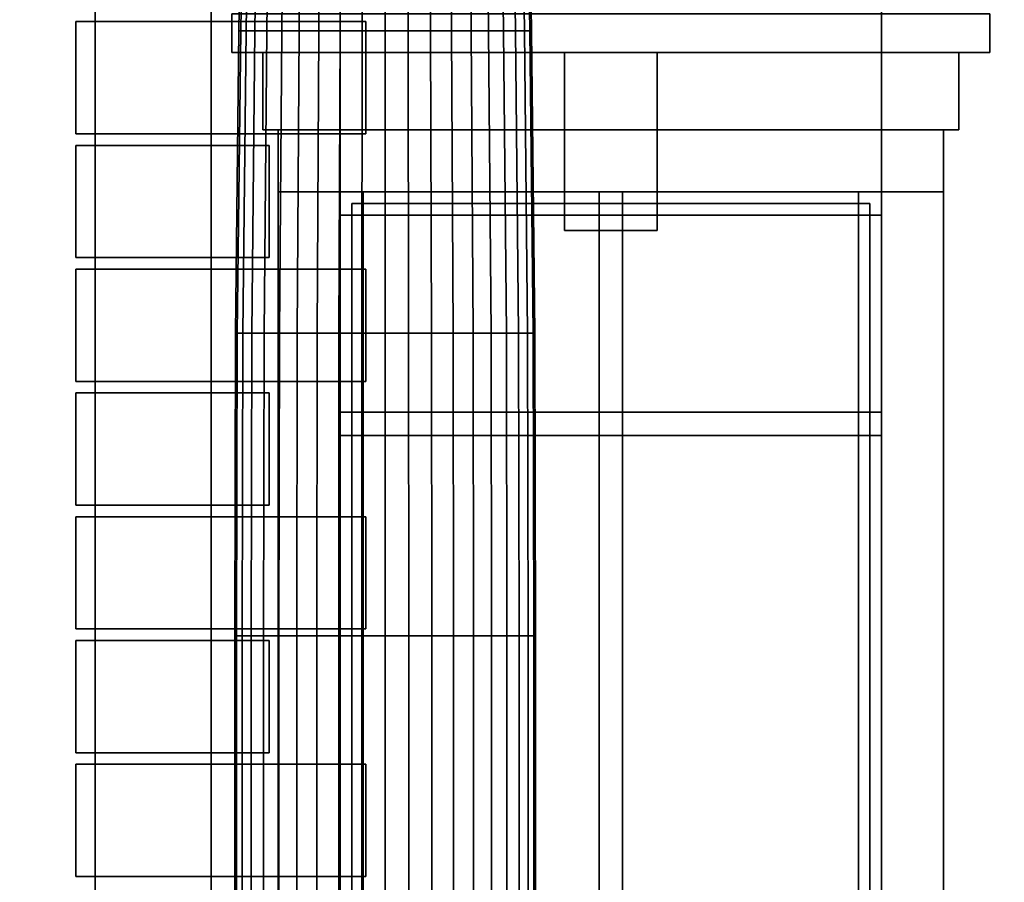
# Model space of a CAD drawing. Header units: metres. Extents: x -34.5 to -0.5, y 0 to 14.7.
# Tile 32 of 74: x -22.2 to -19.6, y 2.2 to 4.4. Entities that reach past the tile are written whole.
import ezdxf

# ---------------------------------------------------------------- set-up
doc = ezdxf.new("R2010")
doc.units = ezdxf.units.M
for name, color, linetype in [('FRAME', 8, 'Continuous'), ('GLASS', 5, 'Continuous'), ('PLASTER', 8, 'Continuous'), ('STUCCO', 8, 'Continuous')]:
    doc.layers.add(name, color=color, linetype=linetype)

msp = doc.modelspace()

# ---------------------------------------------------------------- linework, layer by layer
at = {"layer": 'FRAME'}
for points in [[(-19.9667, 3.94), (-21.3667, 3.94), (-21.3667, 4), (-19.9667, 4)], [(-21.3067, 1.5), (-21.3667, 1.5), (-21.3667, 4), (-21.3067, 4)], [(-21.3667, 3.94), (-19.9667, 3.94), (-19.9667, 4), (-21.3667, 4)], [(-21.3667, 1.5), (-21.3067, 1.5), (-21.3067, 4), (-21.3667, 4)], [(-19.9667, 3.94), (-21.3667, 3.94), (-21.3667, 4), (-19.9667, 4)], [(-21.3067, 1.5), (-21.3667, 1.5), (-21.3667, 4), (-21.3067, 4)], [(-21.3667, 3.94), (-19.9667, 3.94), (-19.9667, 4), (-21.3667, 4)], [(-21.3667, 1.5), (-21.3067, 1.5), (-21.3067, 4), (-21.3667, 4)], [(-20.6367, 1.5), (-20.6967, 1.5), (-20.6967, 4), (-20.6367, 4)], [(-20.6967, 1.5), (-20.6367, 1.5), (-20.6367, 4), (-20.6967, 4)], [(-20.6367, 1.5), (-20.6967, 1.5), (-20.6967, 4), (-20.6367, 4)], [(-20.6967, 1.5), (-20.6367, 1.5), (-20.6367, 4), (-20.6967, 4)], [(-19.9667, 1.5), (-20.0267, 1.5), (-20.0267, 4), (-19.9667, 4)], [(-20.0267, 1.5), (-19.9667, 1.5), (-19.9667, 4), (-20.0267, 4)], [(-19.9667, 1.5), (-20.0267, 1.5), (-20.0267, 4), (-19.9667, 4)], [(-20.0267, 1.5), (-19.9667, 1.5), (-19.9667, 4), (-20.0267, 4)], [(-19.9667, 3.37), (-21.3667, 3.37), (-21.3667, 3.43), (-19.9667, 3.43)], [(-21.3667, 3.37), (-19.9667, 3.37), (-19.9667, 3.43), (-21.3667, 3.43)], [(-19.9667, 3.37), (-21.3667, 3.37), (-21.3667, 3.43), (-19.9667, 3.43)], [(-21.3667, 3.37), (-19.9667, 3.37), (-19.9667, 3.43), (-21.3667, 3.43)]]:
    msp.add_lwpolyline(points, close=True, dxfattribs=at)
at = {"layer": 'GLASS'}
for points in [[(-19.9967, 1.53), (-21.3367, 1.53), (-21.3367, 3.97), (-19.9967, 3.97)], [(-21.3367, 1.53), (-19.9967, 1.53), (-19.9967, 3.97), (-21.3367, 3.97)], [(-19.9967, 1.53), (-21.3367, 1.53), (-21.3367, 3.97), (-19.9967, 3.97)], [(-21.3367, 1.53), (-19.9967, 1.53), (-19.9967, 3.97), (-21.3367, 3.97)]]:
    msp.add_lwpolyline(points, close=True, dxfattribs=at)
at = {"layer": 'PLASTER'}
for points in [[(-21.7, 0.9), (-22, 0.9), (-22, 7.9), (-21.7, 7.9)], [(-22, 0.9), (-21.7, 0.9), (-21.7, 7.9), (-22, 7.9)], [(-22, 0.9), (-22.6333, 0.9), (-22.6333, 4.5), (-22, 4.5)], [(-22.6333, 0.9), (-22, 0.9), (-22, 4.5), (-22.6333, 4.5)], [(-21.3667, 0.9), (-22.6333, 0.9), (-22.6333, 4.5), (-21.3667, 4.5)], [(-22.6333, 0.9), (-21.3667, 0.9), (-21.3667, 4.5), (-22.6333, 4.5)], [(-21.3667, 0.9), (-22, 0.9), (-22, 4.5), (-21.3667, 4.5)], [(-22, 0.9), (-21.3667, 0.9), (-21.3667, 4.5), (-22, 4.5)], [(-19.9667, 4), (-21.3667, 4), (-21.3667, 4.5), (-19.9667, 4.5)], [(-21.3667, 4), (-19.9667, 4), (-19.9667, 4.5), (-21.3667, 4.5)], [(-19.9667, 4), (-21.3667, 4), (-21.3667, 4.5), (-19.9667, 4.5)], [(-21.3667, 4), (-19.9667, 4), (-19.9667, 4.5), (-21.3667, 4.5)], [(-18.95, 0.9), (-19.9667, 0.9), (-19.9667, 4.5), (-18.95, 4.5)], [(-19.9667, 0.9), (-18.95, 0.9), (-18.95, 4.5), (-19.9667, 4.5)], [(-18.8, 0.9), (-19.9667, 0.9), (-19.9667, 4.5), (-18.8, 4.5)], [(-19.9667, 0.9), (-18.8, 0.9), (-18.8, 4.5), (-19.9667, 4.5)], [(-19.7667, 4.16), (-21.5667, 4.16), (-21.5667, 4.36), (-19.7667, 4.36)], [(-21.5667, 4.16), (-19.7667, 4.16), (-19.7667, 4.36), (-21.5667, 4.36)], [(-19.7667, 4.16), (-21.5667, 4.16), (-21.5667, 4.36), (-19.7667, 4.36)], [(-21.5667, 4.16), (-19.7667, 4.16), (-19.7667, 4.36), (-21.5667, 4.36)]]:
    msp.add_lwpolyline(points, close=True, dxfattribs=at)
at = {"layer": 'STUCCO'}
for points in [[(-21.6235, 4.4162), (-21.6282, 4.4162), (-21.6168, 5.198), (-21.6122, 5.198)], [(-21.6282, 4.4162), (-21.6235, 4.4162), (-21.6122, 5.198), (-21.6168, 5.198)], [(-21.6097, 4.4162), (-21.6235, 4.4162), (-21.6122, 5.198), (-21.5988, 5.198)], [(-21.6235, 4.4162), (-21.6097, 4.4162), (-21.5988, 5.198), (-21.6122, 5.198)], [(-21.587, 4.4162), (-21.6097, 4.4162), (-21.5988, 5.198), (-21.5768, 5.198)], [(-21.6097, 4.4162), (-21.587, 4.4162), (-21.5768, 5.198), (-21.5988, 5.198)], [(-21.556, 4.4162), (-21.587, 4.4162), (-21.5768, 5.198), (-21.5467, 5.198)], [(-21.587, 4.4162), (-21.556, 4.4162), (-21.5467, 5.198), (-21.5768, 5.198)], [(-21.5174, 4.4162), (-21.556, 4.4162), (-21.5467, 5.198), (-21.5093, 5.198)], [(-21.556, 4.4162), (-21.5174, 4.4162), (-21.5093, 5.198), (-21.5467, 5.198)], [(-21.4723, 4.4162), (-21.5174, 4.4162), (-21.5093, 5.198), (-21.4656, 5.198)], [(-21.5174, 4.4162), (-21.4723, 4.4162), (-21.4656, 5.198), (-21.5093, 5.198)], [(-21.4217, 4.4162), (-21.4723, 4.4162), (-21.4656, 5.198), (-21.4165, 5.198)], [(-21.4723, 4.4162), (-21.4217, 4.4162), (-21.4165, 5.198), (-21.4656, 5.198)], [(-21.3669, 4.4162), (-21.4217, 4.4162), (-21.4165, 5.198), (-21.3633, 5.198)], [(-21.4217, 4.4162), (-21.3669, 4.4162), (-21.3633, 5.198), (-21.4165, 5.198)], [(-21.3092, 4.4162), (-21.3669, 4.4162), (-21.3633, 5.198), (-21.3074, 5.198)], [(-21.3669, 4.4162), (-21.3092, 4.4162), (-21.3074, 5.198), (-21.3633, 5.198)], [(-21.25, 4.4162), (-21.3092, 4.4162), (-21.3074, 5.198), (-21.25, 5.198)], [(-21.3092, 4.4162), (-21.25, 4.4162), (-21.25, 5.198), (-21.3074, 5.198)], [(-21.1908, 4.4162), (-21.25, 4.4162), (-21.25, 5.198), (-21.1926, 5.198)], [(-21.25, 4.4162), (-21.1908, 4.4162), (-21.1926, 5.198), (-21.25, 5.198)], [(-21.1331, 4.4162), (-21.1908, 4.4162), (-21.1926, 5.198), (-21.1367, 5.198)], [(-21.1908, 4.4162), (-21.1331, 4.4162), (-21.1367, 5.198), (-21.1926, 5.198)], [(-21.0783, 4.4162), (-21.1331, 4.4162), (-21.1367, 5.198), (-21.0835, 5.198)], [(-21.1331, 4.4162), (-21.0783, 4.4162), (-21.0835, 5.198), (-21.1367, 5.198)], [(-21.0277, 4.4162), (-21.0783, 4.4162), (-21.0835, 5.198), (-21.0344, 5.198)], [(-21.0783, 4.4162), (-21.0277, 4.4162), (-21.0344, 5.198), (-21.0835, 5.198)], [(-20.9826, 4.4162), (-21.0277, 4.4162), (-21.0344, 5.198), (-20.9907, 5.198)], [(-21.0277, 4.4162), (-20.9826, 4.4162), (-20.9907, 5.198), (-21.0344, 5.198)], [(-20.944, 4.4162), (-20.9826, 4.4162), (-20.9907, 5.198), (-20.9533, 5.198)], [(-20.9826, 4.4162), (-20.944, 4.4162), (-20.9533, 5.198), (-20.9907, 5.198)], [(-20.913, 4.4162), (-20.944, 4.4162), (-20.9533, 5.198), (-20.9232, 5.198)], [(-20.944, 4.4162), (-20.913, 4.4162), (-20.9232, 5.198), (-20.9533, 5.198)], [(-20.8903, 4.4162), (-20.913, 4.4162), (-20.9232, 5.198), (-20.9012, 5.198)], [(-20.913, 4.4162), (-20.8903, 4.4162), (-20.9012, 5.198), (-20.9232, 5.198)], [(-20.8765, 4.4162), (-20.8903, 4.4162), (-20.9012, 5.198), (-20.8878, 5.198)], [(-20.8903, 4.4162), (-20.8765, 4.4162), (-20.8878, 5.198), (-20.9012, 5.198)], [(-20.8718, 4.4162), (-20.8765, 4.4162), (-20.8878, 5.198), (-20.8832, 5.198)], [(-20.8765, 4.4162), (-20.8718, 4.4162), (-20.8832, 5.198), (-20.8878, 5.198)], [(-19.6867, 4.36), (-21.6467, 4.36), (-21.6467, 4.46), (-19.6867, 4.46)], [(-21.6467, 4.36), (-19.6867, 4.36), (-19.6867, 4.46), (-21.6467, 4.46)], [(-19.6867, 4.36), (-21.6467, 4.36), (-21.6467, 4.46), (-19.6867, 4.46)], [(-21.6467, 4.36), (-19.6867, 4.36), (-19.6867, 4.46), (-21.6467, 4.46)], [(-21.3, 4.15), (-22.05, 4.15), (-22.05, 4.44), (-21.3, 4.44)], [(-22, 4.15), (-22.05, 4.15), (-22.05, 4.44), (-22, 4.44)], [(-22.05, 4.15), (-21.3, 4.15), (-21.3, 4.44), (-22.05, 4.44)], [(-22.05, 4.15), (-22, 4.15), (-22, 4.44), (-22.05, 4.44)], [(-21.6324, 3.6344), (-21.6371, 3.6344), (-21.6282, 4.4162), (-21.6235, 4.4162)], [(-21.6371, 3.6344), (-21.6324, 3.6344), (-21.6235, 4.4162), (-21.6282, 4.4162)], [(-21.6182, 3.6344), (-21.6324, 3.6344), (-21.6235, 4.4162), (-21.6097, 4.4162)], [(-21.6324, 3.6344), (-21.6182, 3.6344), (-21.6097, 4.4162), (-21.6235, 4.4162)], [(-21.5949, 3.6344), (-21.6182, 3.6344), (-21.6097, 4.4162), (-21.587, 4.4162)], [(-21.6182, 3.6344), (-21.5949, 3.6344), (-21.587, 4.4162), (-21.6097, 4.4162)], [(-21.5632, 3.6344), (-21.5949, 3.6344), (-21.587, 4.4162), (-21.556, 4.4162)], [(-21.5949, 3.6344), (-21.5632, 3.6344), (-21.556, 4.4162), (-21.587, 4.4162)], [(-21.5237, 3.6344), (-21.5632, 3.6344), (-21.556, 4.4162), (-21.5174, 4.4162)], [(-21.5632, 3.6344), (-21.5237, 3.6344), (-21.5174, 4.4162), (-21.556, 4.4162)], [(-21.4776, 3.6344), (-21.5237, 3.6344), (-21.5174, 4.4162), (-21.4723, 4.4162)], [(-21.5237, 3.6344), (-21.4776, 3.6344), (-21.4723, 4.4162), (-21.5174, 4.4162)], [(-21.4258, 3.6344), (-21.4776, 3.6344), (-21.4723, 4.4162), (-21.4217, 4.4162)], [(-21.4776, 3.6344), (-21.4258, 3.6344), (-21.4217, 4.4162), (-21.4723, 4.4162)], [(-21.3696, 3.6344), (-21.4258, 3.6344), (-21.4217, 4.4162), (-21.3669, 4.4162)], [(-21.4258, 3.6344), (-21.3696, 3.6344), (-21.3669, 4.4162), (-21.4217, 4.4162)], [(-21.3106, 3.6344), (-21.3696, 3.6344), (-21.3669, 4.4162), (-21.3092, 4.4162)], [(-21.3696, 3.6344), (-21.3106, 3.6344), (-21.3092, 4.4162), (-21.3669, 4.4162)], [(-21.25, 3.6344), (-21.3106, 3.6344), (-21.3092, 4.4162), (-21.25, 4.4162)], [(-21.3106, 3.6344), (-21.25, 3.6344), (-21.25, 4.4162), (-21.3092, 4.4162)], [(-21.1894, 3.6344), (-21.25, 3.6344), (-21.25, 4.4162), (-21.1908, 4.4162)], [(-21.25, 3.6344), (-21.1894, 3.6344), (-21.1908, 4.4162), (-21.25, 4.4162)], [(-21.1304, 3.6344), (-21.1894, 3.6344), (-21.1908, 4.4162), (-21.1331, 4.4162)], [(-21.1894, 3.6344), (-21.1304, 3.6344), (-21.1331, 4.4162), (-21.1908, 4.4162)], [(-21.0742, 3.6344), (-21.1304, 3.6344), (-21.1331, 4.4162), (-21.0783, 4.4162)], [(-21.1304, 3.6344), (-21.0742, 3.6344), (-21.0783, 4.4162), (-21.1331, 4.4162)], [(-21.0224, 3.6344), (-21.0742, 3.6344), (-21.0783, 4.4162), (-21.0277, 4.4162)], [(-21.0742, 3.6344), (-21.0224, 3.6344), (-21.0277, 4.4162), (-21.0783, 4.4162)], [(-20.9763, 3.6344), (-21.0224, 3.6344), (-21.0277, 4.4162), (-20.9826, 4.4162)], [(-21.0224, 3.6344), (-20.9763, 3.6344), (-20.9826, 4.4162), (-21.0277, 4.4162)], [(-20.9368, 3.6344), (-20.9763, 3.6344), (-20.9826, 4.4162), (-20.944, 4.4162)], [(-20.9763, 3.6344), (-20.9368, 3.6344), (-20.944, 4.4162), (-20.9826, 4.4162)], [(-20.9051, 3.6344), (-20.9368, 3.6344), (-20.944, 4.4162), (-20.913, 4.4162)], [(-20.9368, 3.6344), (-20.9051, 3.6344), (-20.913, 4.4162), (-20.944, 4.4162)], [(-20.8818, 3.6344), (-20.9051, 3.6344), (-20.913, 4.4162), (-20.8903, 4.4162)], [(-20.9051, 3.6344), (-20.8818, 3.6344), (-20.8903, 4.4162), (-20.913, 4.4162)], [(-20.8676, 3.6344), (-20.8818, 3.6344), (-20.8903, 4.4162), (-20.8765, 4.4162)], [(-20.8818, 3.6344), (-20.8676, 3.6344), (-20.8765, 4.4162), (-20.8903, 4.4162)], [(-20.8629, 3.6344), (-20.8676, 3.6344), (-20.8765, 4.4162), (-20.8718, 4.4162)], [(-20.8676, 3.6344), (-20.8629, 3.6344), (-20.8718, 4.4162), (-20.8765, 4.4162)], [(-20.5467, 3.9), (-20.7867, 3.9), (-20.7867, 4.36), (-20.5467, 4.36)], [(-20.7867, 3.9), (-20.5467, 3.9), (-20.5467, 4.36), (-20.7867, 4.36)], [(-20.5467, 3.9), (-20.7867, 3.9), (-20.7867, 4.36), (-20.5467, 4.36)], [(-20.7867, 3.9), (-20.5467, 3.9), (-20.5467, 4.36), (-20.7867, 4.36)], [(-19.8067, 4), (-21.5267, 4), (-21.5267, 4.16), (-19.8067, 4.16)], [(-21.5267, 4), (-19.8067, 4), (-19.8067, 4.16), (-21.5267, 4.16)], [(-19.8067, 4), (-21.5267, 4), (-21.5267, 4.16), (-19.8067, 4.16)], [(-21.5267, 4), (-19.8067, 4), (-19.8067, 4.16), (-21.5267, 4.16)], [(-21.55, 3.83), (-22.05, 3.83), (-22.05, 4.12), (-21.55, 4.12)], [(-22, 3.83), (-22.05, 3.83), (-22.05, 4.12), (-22, 4.12)], [(-22.05, 3.83), (-21.55, 3.83), (-21.55, 4.12), (-22.05, 4.12)], [(-22.05, 3.83), (-22, 3.83), (-22, 4.12), (-22.05, 4.12)], [(-21.3667, 1.5), (-21.5267, 1.5), (-21.5267, 4), (-21.3667, 4)], [(-21.5267, 1.5), (-21.3667, 1.5), (-21.3667, 4), (-21.5267, 4)], [(-21.3667, 1.5), (-21.5267, 1.5), (-21.5267, 4), (-21.3667, 4)], [(-21.5267, 1.5), (-21.3667, 1.5), (-21.3667, 4), (-21.5267, 4)], [(-19.8067, 1.5), (-19.9667, 1.5), (-19.9667, 4), (-19.8067, 4)], [(-19.9667, 1.5), (-19.8067, 1.5), (-19.8067, 4), (-19.9667, 4)], [(-19.8067, 1.5), (-19.9667, 1.5), (-19.9667, 4), (-19.8067, 4)], [(-19.9667, 1.5), (-19.8067, 1.5), (-19.8067, 4), (-19.9667, 4)], [(-21.3, 3.51), (-22.05, 3.51), (-22.05, 3.8), (-21.3, 3.8)], [(-22, 3.51), (-22.05, 3.51), (-22.05, 3.8), (-22, 3.8)], [(-22.05, 3.51), (-21.3, 3.51), (-21.3, 3.8), (-22.05, 3.8)], [(-22.05, 3.51), (-22, 3.51), (-22, 3.8), (-22.05, 3.8)], [(-21.6341, 2.8525), (-21.6389, 2.8525), (-21.6371, 3.6344), (-21.6324, 3.6344)], [(-21.6389, 2.8525), (-21.6341, 2.8525), (-21.6324, 3.6344), (-21.6371, 3.6344)], [(-21.6199, 2.8525), (-21.6341, 2.8525), (-21.6324, 3.6344), (-21.6182, 3.6344)], [(-21.6341, 2.8525), (-21.6199, 2.8525), (-21.6182, 3.6344), (-21.6324, 3.6344)], [(-21.5965, 2.8525), (-21.6199, 2.8525), (-21.6182, 3.6344), (-21.5949, 3.6344)], [(-21.6199, 2.8525), (-21.5965, 2.8525), (-21.5949, 3.6344), (-21.6182, 3.6344)], [(-21.5646, 2.8525), (-21.5965, 2.8525), (-21.5949, 3.6344), (-21.5632, 3.6344)], [(-21.5965, 2.8525), (-21.5646, 2.8525), (-21.5632, 3.6344), (-21.5949, 3.6344)], [(-21.525, 2.8525), (-21.5646, 2.8525), (-21.5632, 3.6344), (-21.5237, 3.6344)], [(-21.5646, 2.8525), (-21.525, 2.8525), (-21.5237, 3.6344), (-21.5632, 3.6344)], [(-21.4786, 2.8525), (-21.525, 2.8525), (-21.5237, 3.6344), (-21.4776, 3.6344)], [(-21.525, 2.8525), (-21.4786, 2.8525), (-21.4776, 3.6344), (-21.5237, 3.6344)], [(-21.4265, 2.8525), (-21.4786, 2.8525), (-21.4776, 3.6344), (-21.4258, 3.6344)], [(-21.4786, 2.8525), (-21.4265, 2.8525), (-21.4258, 3.6344), (-21.4776, 3.6344)], [(-21.3702, 2.8525), (-21.4265, 2.8525), (-21.4258, 3.6344), (-21.3696, 3.6344)], [(-21.4265, 2.8525), (-21.3702, 2.8525), (-21.3696, 3.6344), (-21.4258, 3.6344)], [(-21.3108, 2.8525), (-21.3702, 2.8525), (-21.3696, 3.6344), (-21.3106, 3.6344)], [(-21.3702, 2.8525), (-21.3108, 2.8525), (-21.3106, 3.6344), (-21.3696, 3.6344)], [(-21.25, 2.8525), (-21.3108, 2.8525), (-21.3106, 3.6344), (-21.25, 3.6344)], [(-21.3108, 2.8525), (-21.25, 2.8525), (-21.25, 3.6344), (-21.3106, 3.6344)], [(-21.1892, 2.8525), (-21.25, 2.8525), (-21.25, 3.6344), (-21.1894, 3.6344)], [(-21.25, 2.8525), (-21.1892, 2.8525), (-21.1894, 3.6344), (-21.25, 3.6344)], [(-21.1298, 2.8525), (-21.1892, 2.8525), (-21.1894, 3.6344), (-21.1304, 3.6344)], [(-21.1892, 2.8525), (-21.1298, 2.8525), (-21.1304, 3.6344), (-21.1894, 3.6344)], [(-21.0735, 2.8525), (-21.1298, 2.8525), (-21.1304, 3.6344), (-21.0742, 3.6344)], [(-21.1298, 2.8525), (-21.0735, 2.8525), (-21.0742, 3.6344), (-21.1304, 3.6344)], [(-21.0214, 2.8525), (-21.0735, 2.8525), (-21.0742, 3.6344), (-21.0224, 3.6344)], [(-21.0735, 2.8525), (-21.0214, 2.8525), (-21.0224, 3.6344), (-21.0742, 3.6344)], [(-20.975, 2.8525), (-21.0214, 2.8525), (-21.0224, 3.6344), (-20.9763, 3.6344)], [(-21.0214, 2.8525), (-20.975, 2.8525), (-20.9763, 3.6344), (-21.0224, 3.6344)], [(-20.9354, 2.8525), (-20.975, 2.8525), (-20.9763, 3.6344), (-20.9368, 3.6344)], [(-20.975, 2.8525), (-20.9354, 2.8525), (-20.9368, 3.6344), (-20.9763, 3.6344)], [(-20.9035, 2.8525), (-20.9354, 2.8525), (-20.9368, 3.6344), (-20.9051, 3.6344)], [(-20.9354, 2.8525), (-20.9035, 2.8525), (-20.9051, 3.6344), (-20.9368, 3.6344)], [(-20.8801, 2.8525), (-20.9035, 2.8525), (-20.9051, 3.6344), (-20.8818, 3.6344)], [(-20.9035, 2.8525), (-20.8801, 2.8525), (-20.8818, 3.6344), (-20.9051, 3.6344)], [(-20.8659, 2.8525), (-20.8801, 2.8525), (-20.8818, 3.6344), (-20.8676, 3.6344)], [(-20.8801, 2.8525), (-20.8659, 2.8525), (-20.8676, 3.6344), (-20.8818, 3.6344)], [(-20.8611, 2.8525), (-20.8659, 2.8525), (-20.8676, 3.6344), (-20.8629, 3.6344)], [(-20.8659, 2.8525), (-20.8611, 2.8525), (-20.8629, 3.6344), (-20.8676, 3.6344)], [(-21.55, 3.19), (-22.05, 3.19), (-22.05, 3.48), (-21.55, 3.48)], [(-22, 3.19), (-22.05, 3.19), (-22.05, 3.48), (-22, 3.48)], [(-22.05, 3.19), (-21.55, 3.19), (-21.55, 3.48), (-22.05, 3.48)], [(-22.05, 3.19), (-22, 3.19), (-22, 3.48), (-22.05, 3.48)], [(-21.3, 2.87), (-22.05, 2.87), (-22.05, 3.16), (-21.3, 3.16)], [(-22, 2.87), (-22.05, 2.87), (-22.05, 3.16), (-22, 3.16)], [(-22.05, 2.87), (-21.3, 2.87), (-21.3, 3.16), (-22.05, 3.16)], [(-22.05, 2.87), (-22, 2.87), (-22, 3.16), (-22.05, 3.16)], [(-21.6341, 2.0707), (-21.6389, 2.0707), (-21.6389, 2.8525), (-21.6341, 2.8525)], [(-21.6389, 2.0707), (-21.6341, 2.0707), (-21.6341, 2.8525), (-21.6389, 2.8525)], [(-21.6199, 2.0707), (-21.6341, 2.0707), (-21.6341, 2.8525), (-21.6199, 2.8525)], [(-21.6341, 2.0707), (-21.6199, 2.0707), (-21.6199, 2.8525), (-21.6341, 2.8525)], [(-21.5965, 2.0707), (-21.6199, 2.0707), (-21.6199, 2.8525), (-21.5965, 2.8525)], [(-21.6199, 2.0707), (-21.5965, 2.0707), (-21.5965, 2.8525), (-21.6199, 2.8525)], [(-21.5646, 2.0707), (-21.5965, 2.0707), (-21.5965, 2.8525), (-21.5646, 2.8525)], [(-21.5965, 2.0707), (-21.5646, 2.0707), (-21.5646, 2.8525), (-21.5965, 2.8525)], [(-21.525, 2.0707), (-21.5646, 2.0707), (-21.5646, 2.8525), (-21.525, 2.8525)], [(-21.5646, 2.0707), (-21.525, 2.0707), (-21.525, 2.8525), (-21.5646, 2.8525)], [(-21.4786, 2.0707), (-21.525, 2.0707), (-21.525, 2.8525), (-21.4786, 2.8525)], [(-21.525, 2.0707), (-21.4786, 2.0707), (-21.4786, 2.8525), (-21.525, 2.8525)], [(-21.4265, 2.0707), (-21.4786, 2.0707), (-21.4786, 2.8525), (-21.4265, 2.8525)], [(-21.4786, 2.0707), (-21.4265, 2.0707), (-21.4265, 2.8525), (-21.4786, 2.8525)], [(-21.3702, 2.0707), (-21.4265, 2.0707), (-21.4265, 2.8525), (-21.3702, 2.8525)], [(-21.4265, 2.0707), (-21.3702, 2.0707), (-21.3702, 2.8525), (-21.4265, 2.8525)], [(-21.3108, 2.0707), (-21.3702, 2.0707), (-21.3702, 2.8525), (-21.3108, 2.8525)], [(-21.3702, 2.0707), (-21.3108, 2.0707), (-21.3108, 2.8525), (-21.3702, 2.8525)], [(-21.25, 2.0707), (-21.3108, 2.0707), (-21.3108, 2.8525), (-21.25, 2.8525)], [(-21.3108, 2.0707), (-21.25, 2.0707), (-21.25, 2.8525), (-21.3108, 2.8525)], [(-21.1892, 2.0707), (-21.25, 2.0707), (-21.25, 2.8525), (-21.1892, 2.8525)], [(-21.25, 2.0707), (-21.1892, 2.0707), (-21.1892, 2.8525), (-21.25, 2.8525)], [(-21.1298, 2.0707), (-21.1892, 2.0707), (-21.1892, 2.8525), (-21.1298, 2.8525)], [(-21.1892, 2.0707), (-21.1298, 2.0707), (-21.1298, 2.8525), (-21.1892, 2.8525)], [(-21.0735, 2.0707), (-21.1298, 2.0707), (-21.1298, 2.8525), (-21.0735, 2.8525)], [(-21.1298, 2.0707), (-21.0735, 2.0707), (-21.0735, 2.8525), (-21.1298, 2.8525)], [(-21.0214, 2.0707), (-21.0735, 2.0707), (-21.0735, 2.8525), (-21.0214, 2.8525)], [(-21.0735, 2.0707), (-21.0214, 2.0707), (-21.0214, 2.8525), (-21.0735, 2.8525)], [(-20.975, 2.0707), (-21.0214, 2.0707), (-21.0214, 2.8525), (-20.975, 2.8525)], [(-21.0214, 2.0707), (-20.975, 2.0707), (-20.975, 2.8525), (-21.0214, 2.8525)], [(-20.9354, 2.0707), (-20.975, 2.0707), (-20.975, 2.8525), (-20.9354, 2.8525)], [(-20.975, 2.0707), (-20.9354, 2.0707), (-20.9354, 2.8525), (-20.975, 2.8525)], [(-20.9035, 2.0707), (-20.9354, 2.0707), (-20.9354, 2.8525), (-20.9035, 2.8525)], [(-20.9354, 2.0707), (-20.9035, 2.0707), (-20.9035, 2.8525), (-20.9354, 2.8525)], [(-20.8801, 2.0707), (-20.9035, 2.0707), (-20.9035, 2.8525), (-20.8801, 2.8525)], [(-20.9035, 2.0707), (-20.8801, 2.0707), (-20.8801, 2.8525), (-20.9035, 2.8525)], [(-20.8659, 2.0707), (-20.8801, 2.0707), (-20.8801, 2.8525), (-20.8659, 2.8525)], [(-20.8801, 2.0707), (-20.8659, 2.0707), (-20.8659, 2.8525), (-20.8801, 2.8525)], [(-20.8611, 2.0707), (-20.8659, 2.0707), (-20.8659, 2.8525), (-20.8611, 2.8525)], [(-20.8659, 2.0707), (-20.8611, 2.0707), (-20.8611, 2.8525), (-20.8659, 2.8525)], [(-21.55, 2.55), (-22.05, 2.55), (-22.05, 2.84), (-21.55, 2.84)], [(-22, 2.55), (-22.05, 2.55), (-22.05, 2.84), (-22, 2.84)], [(-22.05, 2.55), (-21.55, 2.55), (-21.55, 2.84), (-22.05, 2.84)], [(-22.05, 2.55), (-22, 2.55), (-22, 2.84), (-22.05, 2.84)], [(-21.3, 2.23), (-22.05, 2.23), (-22.05, 2.52), (-21.3, 2.52)], [(-22, 2.23), (-22.05, 2.23), (-22.05, 2.52), (-22, 2.52)], [(-22.05, 2.23), (-21.3, 2.23), (-21.3, 2.52), (-22.05, 2.52)], [(-22.05, 2.23), (-22, 2.23), (-22, 2.52), (-22.05, 2.52)]]:
    msp.add_lwpolyline(points, close=True, dxfattribs=at)

doc.saveas('drawing.dxf')
